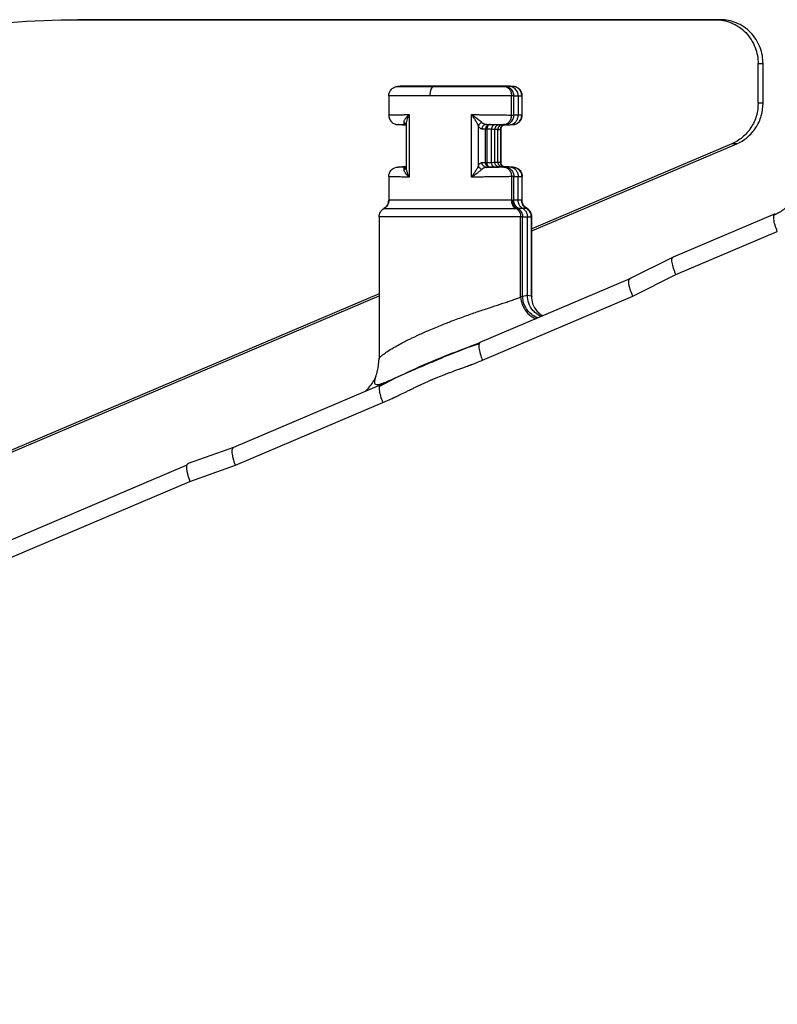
# Model space of a CAD drawing. Header units: millimetres. Extents: x 542 to 1440, y 942 to 1981.
# Tile 7 of 19: x 1366 to 1405, y 993 to 1045. Entities that reach past the tile are written whole.
import ezdxf

# ---------------------------------------------------------------- set-up
doc = ezdxf.new("R2010")
doc.units = ezdxf.units.MM
doc.header["$LTSCALE"] = 10

msp = doc.modelspace()

# ---------------------------------------------------------------- linework, layer by layer
at = {"color": 7, "linetype": 'Continuous', "lineweight": 25}
for p, q in [((1368.546, 1044.938), (1401.96, 1044.935)), ((1368.805, 1044.938), (1368.546, 1044.938)), ((1402.219, 1044.935), (1368.805, 1044.938)), ((1402.219, 1044.935), (1401.96, 1044.935)), ((1404.181, 1042.635), (1404.44, 1042.635)), ((1404.181, 1040.561), (1404.181, 1042.635)), ((1404.44, 1040.561), (1404.44, 1042.635)), ((1385.431, 1041.448), (1385.311, 1041.444)), ((1387.549, 1041.444), (1387.579, 1041.448)), ((1391.348, 1041.444), (1391.228, 1041.448)), ((1391.287, 1041.445), (1391.33, 1041.444)), ((1384.833, 1040.947), (1384.833, 1039.935)), ((1384.834, 1040.944), (1384.834, 1039.94)), ((1391.614, 1040.947), (1391.614, 1039.927)), ((1391.826, 1039.935), (1391.826, 1040.948)), ((1404.44, 1040.561), (1404.181, 1040.561)), ((1385.898, 1039.963), (1385.898, 1036.69)), ((1389.176, 1036.69), (1389.176, 1039.963)), ((1391.799, 1039.938), (1391.614, 1039.927)), ((1385.315, 1039.439), (1385.532, 1039.426)), ((1385.345, 1039.438), (1385.528, 1039.427)), ((1385.528, 1039.427), (1385.746, 1039.427)), ((1385.709, 1039.441), (1385.746, 1039.444)), ((1385.746, 1039.434), (1385.73, 1039.435)), ((1385.746, 1039.465), (1385.746, 1037.187)), ((1389.533, 1037.297), (1389.533, 1039.357)), ((1389.894, 1039.197), (1389.717, 1039.205)), ((1389.894, 1037.457), (1389.894, 1039.197)), ((1389.957, 1039.455), (1390.134, 1039.447)), ((1389.975, 1039.196), (1389.975, 1037.457)), ((1390.386, 1037.469), (1390.386, 1039.185)), ((1390.551, 1037.477), (1390.551, 1039.177)), ((1390.715, 1037.455), (1390.715, 1039.194)), ((1390.793, 1039.427), (1391.131, 1039.427)), ((1391.131, 1039.427), (1390.907, 1039.438)), ((1391.124, 1039.426), (1391.344, 1039.439)), ((1402.804, 1038.434), (1392.329, 1033.977)), ((1392.329, 1033.867), (1403.063, 1038.434)), ((1403.063, 1038.434), (1402.804, 1038.434)), ((1385.535, 1037.228), (1385.315, 1037.215)), ((1385.345, 1037.216), (1385.528, 1037.227)), ((1385.746, 1037.227), (1385.528, 1037.227)), ((1385.746, 1037.204), (1385.657, 1037.199)), ((1385.709, 1037.212), (1385.741, 1037.219)), ((1385.709, 1037.212), (1385.746, 1037.21)), ((1385.746, 1037.22), (1385.73, 1037.219)), ((1389.717, 1037.449), (1389.894, 1037.457)), ((1391.131, 1037.227), (1390.793, 1037.227)), ((1391.131, 1037.227), (1390.907, 1037.216)), ((1391.346, 1037.215), (1391.127, 1037.228)), ((1384.833, 1036.718), (1384.833, 1035.473)), ((1384.834, 1036.714), (1384.834, 1035.475)), ((1391.388, 1036.716), (1391.614, 1036.727)), ((1391.388, 1035.475), (1391.388, 1036.716)), ((1391.614, 1035.475), (1391.614, 1036.727)), ((1391.826, 1035.473), (1391.826, 1036.723)), ((1391.614, 1035.475), (1391.388, 1035.475)), ((1391.799, 1035.475), (1391.614, 1035.475)), ((1391.826, 1035.477), (1391.826, 1035.476)), ((1384.33, 1034.612), (1384.33, 1027.146)), ((1384.331, 1034.609), (1384.331, 1027.174)), ((1391.855, 1035.042), (1391.628, 1035.042)), ((1391.742, 1030.397), (1391.742, 1034.609)), ((1391.848, 1034.609), (1392.097, 1034.609)), ((1392.042, 1035.042), (1391.855, 1035.042)), ((1392.057, 1035.043), (1392.042, 1035.042)), ((1392.097, 1030.497), (1392.097, 1034.609)), ((1392.097, 1034.609), (1392.301, 1034.609)), ((1392.301, 1034.609), (1392.301, 1030.471)), ((1392.329, 1030.421), (1392.329, 1034.612)), ((1405.07, 1034.762), (1399.734, 1032.491)), ((1399.879, 1031.579), (1405.187, 1033.837)), ((1399.732, 1032.494), (1397.452, 1031.353)), ((1397.615, 1030.446), (1399.879, 1031.579)), ((1397.454, 1031.354), (1389.608, 1028.015)), ((1384.33, 1030.574), (1296.812, 993.34)), ((1297.071, 993.34), (1384.33, 1030.464)), ((1389.741, 1027.095), (1397.615, 1030.446)), ((1391.848, 1030.455), (1392.097, 1030.497)), ((1392.097, 1030.497), (1392.301, 1030.471)), ((1388.742, 1027.679), (1389.373, 1027.929)), ((1389.587, 1027.947), (1388.818, 1027.704)), ((1384.414, 1025.805), (1376.695, 1022.52)), ((1385.211, 1026.169), (1384.318, 1025.705)), ((1376.801, 1021.589), (1384.531, 1024.878)), ((1376.697, 1022.521), (1374.32, 1021.679)), ((1374.263, 1021.596), (1337.068, 1005.769)), ((1374.422, 1020.746), (1376.801, 1021.589)), ((1337.251, 1004.929), (1374.422, 1020.746))]:
    msp.add_line(p, q, dxfattribs=at)
at = {"color": 7, "linetype": 'Continuous', "lineweight": 25, "flags": 128}
for points in [[(1391.27, 1039.94), (1391.27, 1040.502), (1391.27, 1040.944)], [(1391.388, 1039.938), (1391.388, 1040.502), (1391.388, 1040.945)], [(1391.614, 1039.927), (1391.488, 1039.933), (1391.388, 1039.938)], [(1385.746, 1039.449), (1385.717, 1039.451), (1385.657, 1039.455)], [(1390.551, 1039.177), (1390.459, 1039.181), (1390.386, 1039.185)], [(1390.551, 1039.177), (1390.627, 1039.181), (1390.687, 1039.185)], [(1390.627, 1039.435), (1390.72, 1039.43), (1390.793, 1039.427)], [(1390.687, 1039.185), (1390.687, 1038.224), (1390.687, 1037.469)], [(1389.957, 1037.199), (1390.056, 1037.203), (1390.134, 1037.207)], [(1390.386, 1037.469), (1390.478, 1037.473), (1390.551, 1037.477)], [(1390.551, 1037.477), (1390.627, 1037.472), (1390.687, 1037.469)], [(1390.627, 1037.219), (1390.72, 1037.223), (1390.793, 1037.227)], [(1391.27, 1036.714), (1391.27, 1036.02), (1391.27, 1035.475)], [(1391.614, 1036.727), (1391.717, 1036.721), (1391.799, 1036.716)], [(1391.799, 1036.716), (1391.799, 1036.021), (1391.799, 1035.475)], [(1391.848, 1030.455), (1391.848, 1032.781), (1391.848, 1034.609)]]:
    msp.add_lwpolyline(points, dxfattribs=at)
at = {"color": 7, "linetype": 'Continuous', "lineweight": 25}
for points, knots in [([(1341.464, 1035.83), (1343.384, 1037.274), (1345.436, 1038.581), (1349.741, 1040.857), (1351.995, 1041.826), (1356.622, 1043.382), (1358.995, 1043.969), (1363.771, 1044.747), (1366.173, 1044.938), (1368.546, 1044.938)], [0, 0, 0, 0, 0.25, 0.25, 0.5, 0.5, 0.75, 0.75, 1, 1, 1, 1]), ([(1401.96, 1044.935), (1402.222, 1044.935), (1402.504, 1044.886), (1403.051, 1044.661), (1403.314, 1044.486), (1403.748, 1044.037), (1403.917, 1043.765), (1404.134, 1043.198), (1404.181, 1042.906), (1404.181, 1042.635)], [0, 0, 0, 0, 0.25, 0.25, 0.5, 0.5, 0.75, 0.75, 1, 1, 1, 1]), ([(1404.44, 1042.635), (1404.44, 1042.906), (1404.393, 1043.198), (1404.176, 1043.765), (1404.007, 1044.037), (1403.573, 1044.486), (1403.31, 1044.661), (1402.763, 1044.886), (1402.481, 1044.935), (1402.219, 1044.935)], [0, 0, 0, 0, 0.25, 0.25, 0.5, 0.5, 0.75, 0.75, 1, 1, 1, 1]), ([(1384.834, 1040.944), (1384.834, 1041.002), (1384.844, 1041.064), (1384.891, 1041.185), (1384.927, 1041.243), (1385.021, 1041.34), (1385.077, 1041.378), (1385.196, 1041.429), (1385.258, 1041.442), (1385.316, 1041.444)], [0, 0, 0, 0, 0.25, 0.25, 0.5, 0.5, 0.75, 0.75, 1, 1, 1, 1]), ([(1385.32, 1041.444), (1385.319, 1041.444), (1385.316, 1041.444), (1385.315, 1041.444), (1385.315, 1041.444), (1385.316, 1041.444)], [0, 0, 0, 0, 0.325581, 0.662789, 1, 1, 1, 1]), ([(1385.316, 1041.444), (1385.329, 1041.444), (1385.38, 1041.444), (1385.564, 1041.444), (1385.698, 1041.444), (1386.037, 1041.444), (1386.241, 1041.444), (1386.692, 1041.444), (1386.938, 1041.444), (1387.188, 1041.444)], [0, 0, 0, 0, 0.25, 0.25, 0.5, 0.5, 0.75, 0.75, 1, 1, 1, 1]), ([(1385.329, 1041.444), (1385.325, 1041.444), (1385.322, 1041.444), (1385.32, 1041.444), (1385.32, 1041.444)], [0, 0, 0, 0, 0.978198, 1, 1, 1, 1]), ([(1387.579, 1041.448), (1387.236, 1041.448), (1386.523, 1041.448), (1385.77, 1041.448), (1385.405, 1041.448), (1385.462, 1041.448), (1385.475, 1041.448)], [0, 0, 0, 0, 0.2872318, 0.5981293, 0.9090268, 1, 1, 1, 1]), ([(1387.006, 1040.944), (1387.006, 1041.002), (1387.01, 1041.064), (1387.027, 1041.185), (1387.041, 1041.243), (1387.077, 1041.34), (1387.098, 1041.378), (1387.143, 1041.429), (1387.166, 1041.442), (1387.188, 1041.444)], [0, 0, 0, 0, 0.25, 0.25, 0.5, 0.5, 0.75, 0.75, 1, 1, 1, 1]), ([(1387.549, 1041.444), (1387.835, 1041.444), (1388.147, 1041.444), (1388.784, 1041.444), (1389.109, 1041.444), (1389.72, 1041.444), (1390.006, 1041.444), (1390.498, 1041.444), (1390.704, 1041.444), (1390.864, 1041.444)], [0, 0, 0, 0, 0.25, 0.25, 0.5, 0.5, 0.75, 0.75, 1, 1, 1, 1]), ([(1391.184, 1041.448), (1391.182, 1041.448), (1391.178, 1041.448), (1390.689, 1041.448), (1389.824, 1041.448), (1388.695, 1041.448), (1387.941, 1041.448), (1387.579, 1041.448)], [0, 0, 0, 0, 0.142274, 0.348221, 0.571137, 0.794053, 1, 1, 1, 1]), ([(1390.864, 1041.444), (1390.913, 1041.442), (1390.965, 1041.429), (1391.065, 1041.378), (1391.112, 1041.34), (1391.191, 1041.243), (1391.222, 1041.185), (1391.261, 1041.064), (1391.27, 1041.002), (1391.27, 1040.944)], [0, 0, 0, 0, 0.25, 0.25, 0.5, 0.5, 0.75, 0.75, 1, 1, 1, 1]), ([(1391.388, 1040.945), (1391.388, 1041.002), (1391.378, 1041.065), (1391.333, 1041.185), (1391.298, 1041.244), (1391.208, 1041.34), (1391.153, 1041.379), (1391.039, 1041.43), (1390.98, 1041.442), (1390.924, 1041.444)], [0, 0, 0, 0, 0.25, 0.25, 0.5, 0.5, 0.75, 0.75, 1, 1, 1, 1]), ([(1391.614, 1040.947), (1391.613, 1040.959), (1391.613, 1040.987), (1391.607, 1041.038), (1391.591, 1041.105), (1391.557, 1041.188), (1391.498, 1041.278), (1391.408, 1041.363), (1391.287, 1041.43), (1391.195, 1041.441), (1391.147, 1041.447)], [0, 0, 0, 0, 0.043936, 0.110072, 0.200249, 0.316096, 0.458034, 0.623903, 0.807771, 1, 1, 1, 1]), ([(1391.147, 1041.447), (1391.181, 1041.447), (1391.228, 1041.447), (1391.274, 1041.446), (1391.287, 1041.445)], [0, 0, 0, 0, 0.735321, 1, 1, 1, 1]), ([(1391.799, 1040.945), (1391.799, 1041.002), (1391.789, 1041.065), (1391.744, 1041.185), (1391.708, 1041.244), (1391.617, 1041.34), (1391.562, 1041.379), (1391.446, 1041.43), (1391.386, 1041.442), (1391.33, 1041.444)], [0, 0, 0, 0, 0.25, 0.25, 0.5, 0.5, 0.75, 0.75, 1, 1, 1, 1]), ([(1391.33, 1041.444), (1391.333, 1041.444), (1391.339, 1041.444), (1391.342, 1041.444), (1391.343, 1041.444), (1391.343, 1041.444)], [0, 0, 0, 0, 0.520365, 0.857163, 1, 1, 1, 1]), ([(1391.826, 1040.939), (1391.824, 1040.978), (1391.819, 1041.06), (1391.771, 1041.187), (1391.682, 1041.307), (1391.562, 1041.393), (1391.455, 1041.43), (1391.388, 1041.441), (1391.357, 1041.443), (1391.345, 1041.444), (1391.342, 1041.444)], [0, 0, 0, 0, 0.147196, 0.316579, 0.514441, 0.715301, 0.880335, 0.941068, 0.985291, 1, 1, 1, 1]), ([(1387.006, 1040.944), (1386.716, 1040.944), (1386.431, 1040.944), (1385.907, 1040.944), (1385.67, 1040.944), (1385.277, 1040.944), (1385.122, 1040.944), (1384.908, 1040.944), (1384.849, 1040.944), (1384.834, 1040.944)], [0, 0, 0, 0, 0.25, 0.25, 0.5, 0.5, 0.75, 0.75, 1, 1, 1, 1]), ([(1391.27, 1040.944), (1391.068, 1040.944), (1390.802, 1040.944), (1390.159, 1040.944), (1389.781, 1040.944), (1388.978, 1040.944), (1388.554, 1040.944), (1387.74, 1040.944), (1387.351, 1040.944), (1387.006, 1040.944)], [0, 0, 0, 0, 0.25, 0.25, 0.5, 0.5, 0.75, 0.75, 1, 1, 1, 1]), ([(1391.388, 1040.945), (1391.398, 1040.945), (1391.407, 1040.945), (1391.426, 1040.946), (1391.454, 1040.946), (1391.492, 1040.947), (1391.52, 1040.947), (1391.539, 1040.947), (1391.547, 1040.947), (1391.575, 1040.947), (1391.594, 1040.947), (1391.614, 1040.947)], [0, 0, 0, 0, 0.125, 0.125, 0.25, 0.5, 0.625, 0.625, 0.75, 0.75, 1, 1, 1, 1]), ([(1391.614, 1040.947), (1391.622, 1040.947), (1391.629, 1040.947), (1391.645, 1040.947), (1391.668, 1040.947), (1391.691, 1040.947), (1391.737, 1040.946), (1391.766, 1040.946), (1391.799, 1040.945)], [0, 0, 0, 0, 0.125, 0.125, 0.25, 0.5, 0.5, 1, 1, 1, 1]), ([(1404.181, 1040.561), (1404.181, 1040.348), (1404.152, 1040.125), (1404.027, 1039.688), (1403.93, 1039.474), (1403.68, 1039.087), (1403.525, 1038.914), (1403.183, 1038.628), (1402.995, 1038.515), (1402.804, 1038.434)], [0, 0, 0, 0, 0.25, 0.25, 0.5, 0.5, 0.75, 0.75, 1, 1, 1, 1]), ([(1403.063, 1038.434), (1403.254, 1038.515), (1403.441, 1038.628), (1403.784, 1038.914), (1403.938, 1039.087), (1404.189, 1039.474), (1404.285, 1039.688), (1404.411, 1040.125), (1404.44, 1040.348), (1404.44, 1040.561)], [0, 0, 0, 0, 0.25, 0.25, 0.5, 0.5, 0.75, 0.75, 1, 1, 1, 1]), ([(1384.833, 1039.945), (1384.834, 1039.908), (1384.837, 1039.838), (1384.863, 1039.773), (1384.875, 1039.743)], [0, 0, 0, 0, 0.534821, 1, 1, 1, 1]), ([(1384.834, 1039.94), (1384.838, 1039.94), (1384.846, 1039.942), (1384.87, 1039.944), (1384.902, 1039.946), (1384.942, 1039.948), (1384.991, 1039.949), (1385.046, 1039.951), (1385.107, 1039.953), (1385.173, 1039.954), (1385.245, 1039.956), (1385.32, 1039.957), (1385.398, 1039.958), (1385.479, 1039.959), (1385.561, 1039.96), (1385.645, 1039.961), (1385.729, 1039.962), (1385.813, 1039.963), (1385.87, 1039.963), (1385.898, 1039.963)], [0, 0, 0, 0, 0.07015, 0.139396, 0.207601, 0.274639, 0.340391, 0.40475, 0.467616, 0.528902, 0.588532, 0.64644, 0.702568, 0.756871, 0.809313, 0.859863, 0.908502, 0.955217, 1, 1, 1, 1]), ([(1384.834, 1039.94), (1384.834, 1039.881), (1384.845, 1039.817), (1384.893, 1039.695), (1384.931, 1039.636), (1385.028, 1039.538), (1385.087, 1039.5), (1385.209, 1039.451), (1385.273, 1039.44), (1385.331, 1039.44)], [0, 0, 0, 0, 0.25, 0.25, 0.5, 0.5, 0.75, 0.75, 1, 1, 1, 1]), ([(1385.636, 1039.557), (1385.635, 1039.567), (1385.634, 1039.589), (1385.642, 1039.626), (1385.658, 1039.67), (1385.676, 1039.703), (1385.686, 1039.721)], [0, 0, 0, 0, 0.2012276, 0.4348264, 0.7011148, 1, 1, 1, 1]), ([(1385.686, 1039.721), (1385.693, 1039.732), (1385.711, 1039.76), (1385.75, 1039.812), (1385.799, 1039.867), (1385.85, 1039.919), (1385.881, 1039.948), (1385.898, 1039.963)], [0, 0, 0, 0, 0.143808, 0.3636, 0.651543, 0.812827, 1, 1, 1, 1]), ([(1385.898, 1039.963), (1385.862, 1039.89), (1385.803, 1039.769), (1385.759, 1039.606), (1385.741, 1039.5), (1385.748, 1039.447), (1385.75, 1039.433)], [0, 0, 0, 0, 0.399895, 0.657137, 0.911451, 1, 1, 1, 1]), ([(1389.176, 1039.963), (1389.236, 1039.963), (1389.359, 1039.962), (1389.545, 1039.961), (1389.739, 1039.96), (1389.938, 1039.958), (1390.14, 1039.956), (1390.344, 1039.954), (1390.546, 1039.951), (1390.743, 1039.949), (1390.932, 1039.946), (1391.111, 1039.943), (1391.216, 1039.941), (1391.27, 1039.94)], [0, 0, 0, 0, 0.070087, 0.144766, 0.223992, 0.307679, 0.395691, 0.487841, 0.583883, 0.683513, 0.786366, 0.89202, 1, 1, 1, 1]), ([(1389.533, 1039.357), (1389.529, 1039.37), (1389.519, 1039.397), (1389.499, 1039.442), (1389.472, 1039.497), (1389.436, 1039.564), (1389.377, 1039.667), (1389.308, 1039.775), (1389.234, 1039.882), (1389.195, 1039.936), (1389.176, 1039.963)], [0, 0, 0, 0, 0.075376, 0.156877, 0.244536, 0.361272, 0.494501, 0.746112, 0.873169, 1, 1, 1, 1]), ([(1389.176, 1039.963), (1389.199, 1039.948), (1389.241, 1039.92), (1389.315, 1039.869), (1389.405, 1039.806), (1389.506, 1039.732), (1389.596, 1039.661), (1389.664, 1039.603), (1389.697, 1039.572), (1389.712, 1039.557)], [0, 0, 0, 0, 0.106741, 0.194317, 0.351223, 0.547644, 0.725431, 0.876192, 1, 1, 1, 1]), ([(1390.848, 1039.44), (1390.897, 1039.44), (1390.951, 1039.451), (1391.054, 1039.5), (1391.104, 1039.538), (1391.186, 1039.636), (1391.218, 1039.695), (1391.26, 1039.817), (1391.269, 1039.881), (1391.27, 1039.94)], [0, 0, 0, 0, 0.25, 0.25, 0.5, 0.5, 0.75, 0.75, 1, 1, 1, 1]), ([(1390.907, 1039.438), (1390.964, 1039.438), (1391.025, 1039.449), (1391.143, 1039.497), (1391.2, 1039.535), (1391.294, 1039.633), (1391.33, 1039.692), (1391.378, 1039.815), (1391.388, 1039.879), (1391.388, 1039.938)], [0, 0, 0, 0, 0.25, 0.25, 0.5, 0.5, 0.75, 0.75, 1, 1, 1, 1]), ([(1391.131, 1039.427), (1391.152, 1039.428), (1391.196, 1039.429), (1391.262, 1039.444), (1391.326, 1039.468), (1391.387, 1039.501), (1391.442, 1039.542), (1391.49, 1039.591), (1391.531, 1039.644), (1391.563, 1039.701), (1391.587, 1039.759), (1391.603, 1039.816), (1391.612, 1039.872), (1391.613, 1039.909), (1391.614, 1039.927)], [0, 0, 0, 0, 0.085927, 0.174202, 0.263999, 0.354402, 0.444454, 0.53322, 0.619836, 0.703559, 0.783795, 0.860109, 0.932224, 1, 1, 1, 1]), ([(1391.314, 1039.438), (1391.372, 1039.438), (1391.433, 1039.449), (1391.553, 1039.497), (1391.61, 1039.535), (1391.705, 1039.633), (1391.742, 1039.692), (1391.789, 1039.815), (1391.799, 1039.879), (1391.799, 1039.938)], [0, 0, 0, 0, 0.25, 0.25, 0.5, 0.5, 0.75, 0.75, 1, 1, 1, 1]), ([(1391.368, 1039.441), (1391.375, 1039.441), (1391.384, 1039.442), (1391.404, 1039.445), (1391.42, 1039.448), (1391.446, 1039.453), (1391.521, 1039.474), (1391.639, 1039.536), (1391.749, 1039.658), (1391.815, 1039.8), (1391.822, 1039.894), (1391.826, 1039.945)], [0, 0, 0, 0, 0.079333, 0.10052, 0.120022, 0.159409, 0.203583, 0.419674, 0.647251, 0.807703, 1, 1, 1, 1]), ([(1385.155, 1039.474), (1385.162, 1039.471), (1385.193, 1039.455), (1385.237, 1039.448), (1385.274, 1039.442), (1385.297, 1039.44), (1385.309, 1039.439), (1385.317, 1039.439)], [0, 0, 0, 0, 0.115075, 0.504237, 0.643859, 0.767318, 1, 1, 1, 1]), ([(1385.657, 1039.455), (1385.655, 1039.456), (1385.653, 1039.458), (1385.65, 1039.466), (1385.648, 1039.472), (1385.645, 1039.488), (1385.643, 1039.498), (1385.639, 1039.524), (1385.637, 1039.538), (1385.636, 1039.557)], [0, 0, 0, 0, 0.25, 0.25, 0.5, 0.5, 0.75, 0.75, 1, 1, 1, 1]), ([(1385.636, 1039.557), (1385.657, 1039.546), (1385.7, 1039.523), (1385.736, 1039.482), (1385.744, 1039.454), (1385.745, 1039.449)], [0, 0, 0, 0, 0.442421, 0.904099, 1, 1, 1, 1]), ([(1389.712, 1039.557), (1389.671, 1039.543), (1389.629, 1039.516), (1389.563, 1039.444), (1389.54, 1039.399), (1389.533, 1039.357)], [0, 0, 0, 0, 0.5, 0.5, 1, 1, 1, 1]), ([(1389.717, 1039.205), (1389.706, 1039.206), (1389.684, 1039.209), (1389.652, 1039.222), (1389.615, 1039.246), (1389.575, 1039.285), (1389.547, 1039.333), (1389.533, 1039.357)], [0, 0, 0, 0, 0.174446, 0.343653, 0.508475, 0.759835, 1, 1, 1, 1]), ([(1389.712, 1039.557), (1389.724, 1039.546), (1389.752, 1039.521), (1389.797, 1039.493), (1389.846, 1039.472), (1389.9, 1039.459), (1389.938, 1039.456), (1389.957, 1039.455)], [0, 0, 0, 0, 0.168091, 0.353069, 0.554053, 0.770033, 1, 1, 1, 1]), ([(1389.957, 1039.455), (1389.901, 1039.455), (1389.835, 1039.43), (1389.741, 1039.333), (1389.717, 1039.264), (1389.717, 1039.205)], [0, 0, 0, 0, 0.5, 0.5, 1, 1, 1, 1]), ([(1390.134, 1039.447), (1390.078, 1039.446), (1390.012, 1039.422), (1389.918, 1039.324), (1389.894, 1039.255), (1389.894, 1039.197)], [0, 0, 0, 0, 0.5, 0.5, 1, 1, 1, 1]), ([(1390.148, 1039.446), (1390.107, 1039.446), (1390.06, 1039.421), (1389.993, 1039.324), (1389.976, 1039.255), (1389.975, 1039.196)], [0, 0, 0, 0, 0.5, 0.5, 1, 1, 1, 1]), ([(1390.408, 1039.441), (1390.362, 1039.441), (1390.308, 1039.416), (1390.231, 1039.319), (1390.212, 1039.25), (1390.211, 1039.191)], [0, 0, 0, 0, 0.5, 0.5, 1, 1, 1, 1]), ([(1390.627, 1039.435), (1390.57, 1039.435), (1390.504, 1039.41), (1390.41, 1039.313), (1390.386, 1039.244), (1390.386, 1039.185)], [0, 0, 0, 0, 0.5, 0.5, 1, 1, 1, 1]), ([(1390.793, 1039.427), (1390.776, 1039.426), (1390.743, 1039.424), (1390.694, 1039.407), (1390.65, 1039.381), (1390.612, 1039.346), (1390.583, 1039.305), (1390.564, 1039.262), (1390.553, 1039.219), (1390.552, 1039.19), (1390.551, 1039.177)], [0, 0, 0, 0, 0.129814, 0.263977, 0.399491, 0.533165, 0.66204, 0.783743, 0.896672, 1, 1, 1, 1]), ([(1390.687, 1039.185), (1390.687, 1039.244), (1390.71, 1039.313), (1390.805, 1039.41), (1390.872, 1039.435), (1390.929, 1039.435)], [0, 0, 0, 0, 0.5, 0.5, 1, 1, 1, 1]), ([(1390.715, 1039.187), (1390.717, 1039.217), (1390.722, 1039.278), (1390.77, 1039.361), (1390.833, 1039.415), (1390.873, 1039.424), (1390.889, 1039.427)], [0, 0, 0, 0, 0.259445, 0.536693, 0.820469, 1, 1, 1, 1]), ([(1384.834, 1036.714), (1384.834, 1036.773), (1384.845, 1036.836), (1384.893, 1036.959), (1384.931, 1037.018), (1385.028, 1037.116), (1385.087, 1037.154), (1385.209, 1037.203), (1385.273, 1037.214), (1385.331, 1037.214)], [0, 0, 0, 0, 0.25, 0.25, 0.5, 0.5, 0.75, 0.75, 1, 1, 1, 1]), ([(1385.636, 1037.096), (1385.672, 1037.111), (1385.708, 1037.137), (1385.754, 1037.209), (1385.764, 1037.254), (1385.758, 1037.297)], [0, 0, 0, 0, 0.5, 0.5, 1, 1, 1, 1]), ([(1385.636, 1037.096), (1385.637, 1037.108), (1385.639, 1037.133), (1385.643, 1037.16), (1385.648, 1037.181), (1385.652, 1037.195), (1385.655, 1037.197), (1385.657, 1037.199)], [0, 0, 0, 0, 0.168142, 0.353144, 0.554126, 0.77008, 1, 1, 1, 1]), ([(1385.758, 1037.297), (1385.755, 1037.284), (1385.749, 1037.257), (1385.745, 1037.211), (1385.746, 1037.156), (1385.752, 1037.089), (1385.764, 1037.038), (1385.77, 1037.011)], [0, 0, 0, 0, 0.152421, 0.317238, 0.494519, 0.730534, 1, 1, 1, 1]), ([(1389.176, 1036.69), (1389.196, 1036.717), (1389.234, 1036.771), (1389.307, 1036.879), (1389.377, 1036.987), (1389.436, 1037.089), (1389.476, 1037.165), (1389.51, 1037.234), (1389.526, 1037.277), (1389.533, 1037.297)], [0, 0, 0, 0, 0.126586, 0.253896, 0.505505, 0.638702, 0.755483, 0.88463, 1, 1, 1, 1]), ([(1389.533, 1037.297), (1389.542, 1037.313), (1389.56, 1037.344), (1389.588, 1037.381), (1389.618, 1037.41), (1389.649, 1037.431), (1389.683, 1037.445), (1389.706, 1037.447), (1389.717, 1037.449)], [0, 0, 0, 0, 0.1542084, 0.3117523, 0.473953, 0.6420221, 0.8170493, 1, 1, 1, 1]), ([(1389.712, 1037.096), (1389.669, 1037.112), (1389.625, 1037.14), (1389.56, 1037.213), (1389.54, 1037.257), (1389.533, 1037.297)], [0, 0, 0, 0, 0.5, 0.5, 1, 1, 1, 1]), ([(1389.957, 1037.199), (1389.933, 1037.197), (1389.887, 1037.193), (1389.822, 1037.172), (1389.763, 1037.142), (1389.728, 1037.111), (1389.712, 1037.096)], [0, 0, 0, 0, 0.285447, 0.548564, 0.787359, 1, 1, 1, 1]), ([(1389.957, 1037.199), (1389.901, 1037.199), (1389.835, 1037.223), (1389.741, 1037.321), (1389.717, 1037.39), (1389.717, 1037.449)], [0, 0, 0, 0, 0.5, 0.5, 1, 1, 1, 1]), ([(1390.134, 1037.207), (1390.078, 1037.207), (1390.012, 1037.231), (1389.918, 1037.329), (1389.894, 1037.398), (1389.894, 1037.457)], [0, 0, 0, 0, 0.5, 0.5, 1, 1, 1, 1]), ([(1390.848, 1037.214), (1390.787, 1037.212), (1390.725, 1037.211), (1390.597, 1037.208), (1390.525, 1037.207), (1390.375, 1037.204), (1390.296, 1037.203), (1390.173, 1037.201), (1390.131, 1037.201), (1390.048, 1037.2), (1390.004, 1037.199), (1389.957, 1037.199)], [0, 0, 0, 0, 0.25, 0.25, 0.5, 0.5, 0.75, 0.75, 0.875, 0.875, 1, 1, 1, 1]), ([(1390.148, 1037.207), (1390.107, 1037.208), (1390.06, 1037.232), (1389.993, 1037.33), (1389.976, 1037.399), (1389.975, 1037.457)], [0, 0, 0, 0, 0.5, 0.5, 1, 1, 1, 1]), ([(1390.408, 1037.212), (1390.362, 1037.212), (1390.308, 1037.237), (1390.231, 1037.335), (1390.212, 1037.403), (1390.211, 1037.462)], [0, 0, 0, 0, 0.5, 0.5, 1, 1, 1, 1]), ([(1390.627, 1037.219), (1390.57, 1037.219), (1390.504, 1037.243), (1390.41, 1037.341), (1390.386, 1037.41), (1390.386, 1037.469)], [0, 0, 0, 0, 0.5, 0.5, 1, 1, 1, 1]), ([(1390.793, 1037.227), (1390.776, 1037.228), (1390.743, 1037.23), (1390.694, 1037.246), (1390.65, 1037.273), (1390.612, 1037.308), (1390.584, 1037.349), (1390.564, 1037.392), (1390.553, 1037.435), (1390.552, 1037.463), (1390.551, 1037.477)], [0, 0, 0, 0, 0.129814, 0.263977, 0.399491, 0.533165, 0.66204, 0.783743, 0.896672, 1, 1, 1, 1]), ([(1390.929, 1037.219), (1390.872, 1037.219), (1390.805, 1037.243), (1390.71, 1037.341), (1390.687, 1037.41), (1390.687, 1037.469)], [0, 0, 0, 0, 0.5, 0.5, 1, 1, 1, 1]), ([(1390.889, 1037.227), (1390.873, 1037.23), (1390.833, 1037.238), (1390.77, 1037.292), (1390.722, 1037.375), (1390.717, 1037.437), (1390.715, 1037.467)], [0, 0, 0, 0, 0.17954, 0.463315, 0.74056, 1, 1, 1, 1]), ([(1390.848, 1037.214), (1390.897, 1037.214), (1390.951, 1037.203), (1391.054, 1037.154), (1391.104, 1037.115), (1391.186, 1037.018), (1391.218, 1036.959), (1391.26, 1036.836), (1391.269, 1036.773), (1391.27, 1036.714)], [0, 0, 0, 0, 0.25, 0.25, 0.5, 0.5, 0.75, 0.75, 1, 1, 1, 1]), ([(1390.907, 1037.216), (1390.964, 1037.216), (1391.025, 1037.205), (1391.143, 1037.156), (1391.2, 1037.118), (1391.294, 1037.02), (1391.33, 1036.961), (1391.378, 1036.838), (1391.388, 1036.775), (1391.388, 1036.716)], [0, 0, 0, 0, 0.25, 0.25, 0.5, 0.5, 0.75, 0.75, 1, 1, 1, 1]), ([(1391.131, 1037.227), (1391.152, 1037.226), (1391.196, 1037.224), (1391.262, 1037.21), (1391.326, 1037.186), (1391.387, 1037.153), (1391.442, 1037.111), (1391.491, 1037.063), (1391.531, 1037.009), (1391.563, 1036.953), (1391.587, 1036.895), (1391.603, 1036.837), (1391.612, 1036.781), (1391.613, 1036.745), (1391.614, 1036.727)], [0, 0, 0, 0, 0.085927, 0.174202, 0.263999, 0.354402, 0.444454, 0.53322, 0.619836, 0.703559, 0.783795, 0.860109, 0.932224, 1, 1, 1, 1]), ([(1391.314, 1037.216), (1391.372, 1037.216), (1391.433, 1037.205), (1391.553, 1037.156), (1391.61, 1037.118), (1391.705, 1037.02), (1391.742, 1036.961), (1391.789, 1036.838), (1391.799, 1036.775), (1391.799, 1036.716)], [0, 0, 0, 0, 0.25, 0.25, 0.5, 0.5, 0.75, 0.75, 1, 1, 1, 1]), ([(1391.328, 1037.214), (1391.386, 1037.214), (1391.45, 1037.203), (1391.572, 1037.154), (1391.631, 1037.115), (1391.728, 1037.018), (1391.766, 1036.959), (1391.814, 1036.836), (1391.825, 1036.773), (1391.825, 1036.714)], [0, 0, 0, 0, 0.25, 0.25, 0.5, 0.5, 0.75, 0.75, 1, 1, 1, 1]), ([(1385.898, 1036.69), (1385.855, 1036.69), (1385.765, 1036.691), (1385.635, 1036.692), (1385.506, 1036.694), (1385.381, 1036.696), (1385.262, 1036.698), (1385.152, 1036.7), (1385.054, 1036.702), (1384.97, 1036.705), (1384.903, 1036.708), (1384.855, 1036.711), (1384.841, 1036.713), (1384.834, 1036.714)], [0, 0, 0, 0, 0.070053, 0.144705, 0.223911, 0.307584, 0.39559, 0.487739, 0.583789, 0.683433, 0.786307, 0.891987, 1, 1, 1, 1]), ([(1385.691, 1036.924), (1385.681, 1036.942), (1385.661, 1036.977), (1385.643, 1037.024), (1385.635, 1037.063), (1385.635, 1037.086), (1385.636, 1037.096)], [0, 0, 0, 0, 0.300406, 0.56724, 0.800337, 1, 1, 1, 1]), ([(1385.898, 1036.69), (1385.881, 1036.705), (1385.851, 1036.734), (1385.801, 1036.784), (1385.755, 1036.835), (1385.717, 1036.885), (1385.699, 1036.912), (1385.691, 1036.924)], [0, 0, 0, 0, 0.194137, 0.353695, 0.640404, 0.846123, 1, 1, 1, 1]), ([(1385.77, 1037.011), (1385.776, 1036.987), (1385.791, 1036.935), (1385.82, 1036.855), (1385.856, 1036.772), (1385.884, 1036.717), (1385.898, 1036.69)], [0, 0, 0, 0, 0.226411, 0.497902, 0.749136, 1, 1, 1, 1]), ([(1389.712, 1037.096), (1389.701, 1037.086), (1389.678, 1037.063), (1389.633, 1037.024), (1389.576, 1036.977), (1389.498, 1036.916), (1389.405, 1036.847), (1389.315, 1036.784), (1389.241, 1036.734), (1389.199, 1036.705), (1389.176, 1036.69)], [0, 0, 0, 0, 0.090403, 0.195888, 0.31659, 0.45244, 0.649385, 0.806108, 0.893516, 1, 1, 1, 1]), ([(1391.27, 1036.714), (1391.235, 1036.713), (1391.167, 1036.712), (1391.056, 1036.71), (1390.94, 1036.708), (1390.819, 1036.706), (1390.694, 1036.704), (1390.567, 1036.702), (1390.437, 1036.701), (1390.305, 1036.699), (1390.174, 1036.698), (1390.042, 1036.697), (1389.912, 1036.695), (1389.783, 1036.694), (1389.656, 1036.693), (1389.531, 1036.692), (1389.41, 1036.691), (1389.292, 1036.691), (1389.214, 1036.69), (1389.176, 1036.69)], [0, 0, 0, 0, 0.07011, 0.139319, 0.207494, 0.274505, 0.340236, 0.404578, 0.467432, 0.528713, 0.588343, 0.646256, 0.702395, 0.756714, 0.809177, 0.859753, 0.908424, 0.955175, 1, 1, 1, 1]), ([(1406.271, 1036.626), (1406.253, 1036.414), (1406.219, 1035.992), (1405.941, 1035.421), (1405.532, 1034.947), (1405.171, 1034.764), (1404.991, 1034.672)], [0, 0, 0, 0, 0.25145, 0.501959, 0.751495, 1, 1, 1, 1]), ([(1384.582, 1035.043), (1384.654, 1035.084), (1384.721, 1035.148), (1384.81, 1035.303), (1384.833, 1035.393), (1384.833, 1035.477)], [0, 0, 0, 0, 0.5, 0.5, 1, 1, 1, 1]), ([(1384.834, 1035.475), (1384.834, 1035.392), (1384.812, 1035.303), (1384.722, 1035.148), (1384.656, 1035.084), (1384.584, 1035.042)], [0, 0, 0, 0, 0.5, 0.5, 1, 1, 1, 1]), ([(1391.27, 1035.475), (1391.083, 1035.475), (1390.844, 1035.475), (1390.274, 1035.475), (1389.942, 1035.475), (1389.233, 1035.475), (1388.857, 1035.475), (1388.117, 1035.475), (1387.755, 1035.475), (1387.092, 1035.475), (1386.757, 1035.475), (1386.133, 1035.475), (1385.845, 1035.475), (1385.368, 1035.475), (1385.179, 1035.475), (1384.921, 1035.475), (1384.851, 1035.475), (1384.834, 1035.475)], [0, 0, 0, 0, 0.125, 0.125, 0.25, 0.25, 0.375, 0.375, 0.5, 0.5, 0.625, 0.625, 0.75, 0.75, 0.875, 0.875, 1, 1, 1, 1]), ([(1391.48, 1035.042), (1391.419, 1035.084), (1391.363, 1035.148), (1391.288, 1035.303), (1391.27, 1035.392), (1391.27, 1035.475)], [0, 0, 0, 0, 0.5, 0.5, 1, 1, 1, 1]), ([(1391.304, 1035.477), (1391.305, 1035.393), (1391.325, 1035.303), (1391.406, 1035.149), (1391.464, 1035.084), (1391.528, 1035.043)], [0, 0, 0, 0, 0.5, 0.5, 1, 1, 1, 1]), ([(1391.608, 1035.043), (1391.54, 1035.084), (1391.477, 1035.148), (1391.394, 1035.303), (1391.374, 1035.393), (1391.374, 1035.476)], [0, 0, 0, 0, 0.5, 0.5, 1, 1, 1, 1]), ([(1391.628, 1035.042), (1391.559, 1035.084), (1391.495, 1035.148), (1391.41, 1035.303), (1391.388, 1035.392), (1391.388, 1035.475)], [0, 0, 0, 0, 0.5, 0.5, 1, 1, 1, 1]), ([(1391.855, 1035.042), (1391.836, 1035.055), (1391.796, 1035.081), (1391.746, 1035.129), (1391.703, 1035.183), (1391.668, 1035.241), (1391.643, 1035.301), (1391.625, 1035.36), (1391.615, 1035.419), (1391.614, 1035.457), (1391.614, 1035.475)], [0, 0, 0, 0, 0.137669, 0.274033, 0.407694, 0.53741, 0.662155, 0.781149, 0.893863, 1, 1, 1, 1]), ([(1392.042, 1035.042), (1391.967, 1035.087), (1391.901, 1035.155), (1391.817, 1035.312), (1391.799, 1035.398), (1391.799, 1035.475)], [0, 0, 0, 0, 0.5, 0.5, 1, 1, 1, 1]), ([(1392.057, 1035.043), (1391.986, 1035.084), (1391.92, 1035.148), (1391.831, 1035.303), (1391.809, 1035.393), (1391.809, 1035.476)], [0, 0, 0, 0, 0.5, 0.5, 1, 1, 1, 1]), ([(1392.077, 1035.043), (1392.005, 1035.084), (1391.938, 1035.148), (1391.849, 1035.303), (1391.826, 1035.393), (1391.826, 1035.477)], [0, 0, 0, 0, 0.5, 0.5, 1, 1, 1, 1]), ([(1384.331, 1034.609), (1384.331, 1034.693), (1384.353, 1034.782), (1384.443, 1034.937), (1384.509, 1035.001), (1384.582, 1035.043)], [0, 0, 0, 0, 0.5, 0.5, 1, 1, 1, 1]), ([(1391.742, 1034.609), (1391.534, 1034.609), (1391.263, 1034.609), (1390.609, 1034.609), (1390.226, 1034.609), (1389.402, 1034.609), (1388.963, 1034.609), (1388.101, 1034.609), (1387.68, 1034.609), (1386.909, 1034.609), (1386.519, 1034.609), (1385.794, 1034.609), (1385.461, 1034.609), (1384.913, 1034.609), (1384.698, 1034.609), (1384.412, 1034.609), (1384.341, 1034.609), (1384.331, 1034.609)], [0, 0, 0, 0, 0.125, 0.125, 0.25, 0.25, 0.375, 0.375, 0.5, 0.5, 0.625, 0.625, 0.75, 0.75, 0.875, 0.875, 1, 1, 1, 1]), ([(1384.584, 1035.042), (1384.602, 1035.042), (1384.677, 1035.042), (1384.954, 1035.042), (1385.156, 1035.042), (1385.668, 1035.042), (1385.976, 1035.042), (1386.644, 1035.042), (1387.003, 1035.042), (1387.714, 1035.042), (1388.102, 1035.042), (1388.894, 1035.042), (1389.298, 1035.042), (1390.058, 1035.042), (1390.413, 1035.042), (1391.024, 1035.042), (1391.28, 1035.042), (1391.48, 1035.042)], [0, 0, 0, 0, 0.125, 0.125, 0.25, 0.25, 0.375, 0.375, 0.5, 0.5, 0.625, 0.625, 0.75, 0.75, 0.875, 0.875, 1, 1, 1, 1]), ([(1391.528, 1035.043), (1391.59, 1035.001), (1391.647, 1034.937), (1391.723, 1034.782), (1391.742, 1034.693), (1391.742, 1034.609)], [0, 0, 0, 0, 0.5, 0.5, 1, 1, 1, 1]), ([(1391.608, 1035.043), (1391.677, 1035.001), (1391.741, 1034.937), (1391.827, 1034.782), (1391.848, 1034.693), (1391.848, 1034.609)], [0, 0, 0, 0, 0.5, 0.5, 1, 1, 1, 1]), ([(1391.855, 1035.042), (1391.875, 1035.029), (1391.914, 1035.004), (1391.964, 1034.955), (1392.008, 1034.901), (1392.042, 1034.844), (1392.068, 1034.784), (1392.085, 1034.724), (1392.095, 1034.666), (1392.096, 1034.628), (1392.097, 1034.609)], [0, 0, 0, 0, 0.137578, 0.273877, 0.407501, 0.537207, 0.661969, 0.781005, 0.893782, 1, 1, 1, 1]), ([(1392.057, 1035.043), (1392.063, 1035.043), (1392.075, 1035.044), (1392.076, 1035.043), (1392.077, 1035.043)], [0, 0, 0, 0, 0.499924, 1, 1, 1, 1]), ([(1392.301, 1034.609), (1392.301, 1034.687), (1392.282, 1034.773), (1392.198, 1034.93), (1392.133, 1034.998), (1392.057, 1035.043)], [0, 0, 0, 0, 0.5, 0.5, 1, 1, 1, 1]), ([(1392.328, 1034.609), (1392.328, 1034.693), (1392.306, 1034.782), (1392.216, 1034.937), (1392.15, 1035.001), (1392.077, 1035.043)], [0, 0, 0, 0, 0.5, 0.5, 1, 1, 1, 1]), ([(1405.187, 1033.837), (1405.146, 1033.95), (1405.06, 1034.185), (1404.991, 1034.496), (1405.001, 1034.616), (1405.006, 1034.674)], [0, 0, 0, 0, 0.322372, 0.671287, 1, 1, 1, 1]), ([(1405.006, 1034.674), (1405.006, 1034.679), (1405.006, 1034.749), (1405.039, 1034.756), (1405.07, 1034.762)], [0, 0, 0, 0, 0.062095, 1, 1, 1, 1]), ([(1399.879, 1031.579), (1399.867, 1031.606), (1399.844, 1031.661), (1399.811, 1031.744), (1399.78, 1031.828), (1399.752, 1031.912), (1399.72, 1032.021), (1399.687, 1032.153), (1399.668, 1032.276), (1399.665, 1032.369), (1399.674, 1032.433), (1399.696, 1032.478), (1399.721, 1032.487), (1399.734, 1032.491)], [0, 0, 0, 0, 0.057876, 0.117676, 0.179234, 0.242344, 0.306759, 0.434989, 0.57541, 0.673469, 0.778266, 0.887875, 1, 1, 1, 1]), ([(1397.615, 1030.446), (1397.602, 1030.477), (1397.576, 1030.538), (1397.542, 1030.627), (1397.512, 1030.712), (1397.486, 1030.79), (1397.465, 1030.86), (1397.448, 1030.923), (1397.434, 1030.979), (1397.424, 1031.027), (1397.417, 1031.067), (1397.411, 1031.101), (1397.408, 1031.129), (1397.403, 1031.181), (1397.402, 1031.249), (1397.415, 1031.312), (1397.438, 1031.348), (1397.46, 1031.355), (1397.471, 1031.358)], [0, 0, 0, 0, 0.066389, 0.130945, 0.19304, 0.252115, 0.307688, 0.359369, 0.40685, 0.449907, 0.488387, 0.522192, 0.551274, 0.575612, 0.696313, 0.80775, 0.909046, 1, 1, 1, 1]), ([(1391.742, 1030.397), (1391.755, 1030.405), (1391.764, 1030.411), (1391.785, 1030.423), (1391.803, 1030.434), (1391.82, 1030.442), (1391.835, 1030.449), (1391.841, 1030.452), (1391.848, 1030.455)], [0, 0, 0, 0, 0.25, 0.25, 0.5, 0.75, 0.75, 1, 1, 1, 1]), ([(1392.664, 1029.315), (1392.658, 1029.317), (1392.552, 1029.338), (1392.365, 1029.453), (1392.132, 1029.656), (1391.967, 1029.913), (1391.868, 1030.184), (1391.855, 1030.367), (1391.848, 1030.455)], [0, 0, 0, 0, 0.01297, 0.223068, 0.433167, 0.636176, 0.826339, 1, 1, 1, 1]), ([(1392.828, 1029.385), (1392.816, 1029.389), (1392.728, 1029.417), (1392.58, 1029.514), (1392.344, 1029.723), (1392.138, 1030.058), (1392.11, 1030.357), (1392.097, 1030.497)], [0, 0, 0, 0, 0.0273798, 0.1994753, 0.3747189, 0.7050683, 1, 1, 1, 1]), ([(1392.301, 1030.471), (1392.314, 1030.33), (1392.342, 1030.029), (1392.551, 1029.698), (1392.758, 1029.502), (1392.87, 1029.442), (1392.911, 1029.42)], [0, 0, 0, 0, 0.327661, 0.6966, 0.890505, 1, 1, 1, 1]), ([(1392.301, 1030.471), (1392.306, 1030.469), (1392.315, 1030.466), (1392.324, 1030.456), (1392.329, 1030.442), (1392.328, 1030.43), (1392.328, 1030.424)], [0, 0, 0, 0, 0.243954, 0.491802, 0.74376, 1, 1, 1, 1]), ([(1384.331, 1027.174), (1384.333, 1027.181), (1384.338, 1027.197), (1384.358, 1027.227), (1384.387, 1027.261), (1384.427, 1027.3), (1384.477, 1027.344), (1384.575, 1027.422), (1384.758, 1027.552), (1385.059, 1027.736), (1385.451, 1027.958), (1385.909, 1028.193), (1386.454, 1028.452), (1386.946, 1028.669), (1387.37, 1028.846), (1387.788, 1029.015), (1388.327, 1029.223), (1388.965, 1029.456), (1389.627, 1029.684), (1390.243, 1029.889), (1390.729, 1030.049), (1391.079, 1030.164), (1391.326, 1030.247), (1391.551, 1030.325), (1391.679, 1030.373), (1391.742, 1030.397)], [0, 0, 0, 0, 0.018121, 0.036566, 0.055329, 0.074399, 0.093765, 0.113412, 0.168495, 0.229745, 0.281022, 0.349865, 0.411376, 0.473819, 0.510119, 0.543493, 0.601391, 0.670778, 0.73207, 0.800637, 0.865274, 0.899241, 0.9331, 0.966728, 1, 1, 1, 1]), ([(1391.742, 1030.397), (1391.764, 1030.266), (1391.809, 1029.988), (1392.034, 1029.611), (1392.307, 1029.357), (1392.501, 1029.293), (1392.564, 1029.273)], [0, 0, 0, 0, 0.258679, 0.548497, 0.853288, 1, 1, 1, 1]), ([(1389.624, 1028.019), (1389.197, 1027.843), (1388.747, 1027.677), (1387.837, 1027.331), (1387.378, 1027.15), (1386.485, 1026.768), (1386.051, 1026.568), (1385.215, 1026.171), (1384.811, 1025.976), (1384.414, 1025.802)], [0, 0, 0, 0, 0.25, 0.25, 0.5, 0.5, 0.75, 0.75, 1, 1, 1, 1]), ([(1389.624, 1028.019), (1389.595, 1028.015), (1389.572, 1027.992), (1389.548, 1027.898), (1389.547, 1027.827), (1389.57, 1027.648), (1389.593, 1027.54), (1389.658, 1027.317), (1389.698, 1027.202), (1389.741, 1027.095)], [0, 0, 0, 0, 0.25, 0.25, 0.5, 0.5, 0.75, 0.75, 1, 1, 1, 1]), ([(1384.159, 1026.263), (1384.118, 1026.139), (1384.04, 1025.905), (1384.16, 1025.803), (1384.438, 1025.836), (1385.227, 1026.194), (1386.334, 1026.679), (1387.52, 1027.18), (1388.273, 1027.493), (1388.684, 1027.656), (1388.742, 1027.679)], [0, 0, 0, 0, 0.139153, 0.262491, 0.371386, 0.518761, 0.72101, 0.843023, 0.978104, 1, 1, 1, 1]), ([(1383.612, 1025.463), (1383.753, 1025.614), (1384.045, 1025.926), (1384.281, 1026.534), (1384.315, 1026.963), (1384.331, 1027.174)], [0, 0, 0, 0, 0.322452, 0.668685, 1, 1, 1, 1]), ([(1384.531, 1024.878), (1384.73, 1024.962), (1384.952, 1025.063), (1385.204, 1025.182), (1385.203, 1025.182), (1385.207, 1025.184), (1385.213, 1025.186), (1385.227, 1025.193), (1385.255, 1025.206), (1385.319, 1025.237), (1385.47, 1025.309), (1385.641, 1025.392), (1385.806, 1025.472), (1385.842, 1025.49), (1385.909, 1025.522), (1386.007, 1025.57), (1386.215, 1025.67), (1386.36, 1025.739), (1386.447, 1025.78), (1386.456, 1025.784), (1386.47, 1025.79), (1386.49, 1025.8), (1386.538, 1025.822), (1386.633, 1025.866), (1386.817, 1025.95), (1386.966, 1026.016), (1387.073, 1026.062), (1387.089, 1026.069), (1387.117, 1026.082), (1387.16, 1026.1), (1387.261, 1026.143), (1387.466, 1026.228), (1387.648, 1026.301), (1387.781, 1026.352), (1387.785, 1026.354), (1387.798, 1026.359), (1387.817, 1026.366), (1387.862, 1026.384), (1387.956, 1026.419), (1388.158, 1026.496), (1388.357, 1026.569), (1388.519, 1026.628), (1388.54, 1026.636), (1388.578, 1026.65), (1388.633, 1026.67), (1388.752, 1026.713), (1388.952, 1026.786), (1389.06, 1026.826), (1389.103, 1026.842), (1389.106, 1026.843), (1389.11, 1026.845), (1389.116, 1026.847), (1389.129, 1026.852), (1389.156, 1026.862), (1389.208, 1026.882), (1389.31, 1026.921), (1389.503, 1026.996), (1389.65, 1027.056), (1389.741, 1027.095)], [0, 0, 0, 0, 0.125, 0.125, 0.126953, 0.126953, 0.128906, 0.132812, 0.140625, 0.15625, 0.1875, 0.25, 0.25, 0.265625, 0.265625, 0.28125, 0.3125, 0.375, 0.375, 0.378906, 0.378906, 0.382812, 0.390625, 0.40625, 0.4375, 0.5, 0.5, 0.507812, 0.507812, 0.515625, 0.53125, 0.5625, 0.625, 0.625, 0.628906, 0.628906, 0.632812, 0.640625, 0.65625, 0.6875, 0.75, 0.75, 0.757812, 0.757812, 0.765625, 0.78125, 0.8125, 0.875, 0.875, 0.875977, 0.875977, 0.876953, 0.878906, 0.882812, 0.890625, 0.90625, 0.9375, 1, 1, 1, 1]), ([(1384.531, 1024.878), (1384.489, 1024.985), (1384.449, 1025.1), (1384.384, 1025.324), (1384.36, 1025.431), (1384.338, 1025.61), (1384.339, 1025.681), (1384.363, 1025.776), (1384.386, 1025.799), (1384.414, 1025.802)], [0, 0, 0, 0, 0.25, 0.25, 0.5, 0.5, 0.75, 0.75, 1, 1, 1, 1]), ([(1376.801, 1021.589), (1376.791, 1021.616), (1376.771, 1021.673), (1376.744, 1021.758), (1376.718, 1021.844), (1376.694, 1021.93), (1376.667, 1022.042), (1376.642, 1022.177), (1376.63, 1022.303), (1376.633, 1022.398), (1376.647, 1022.464), (1376.672, 1022.511), (1376.698, 1022.52), (1376.711, 1022.525)], [0, 0, 0, 0, 0.057876, 0.117676, 0.179234, 0.242344, 0.306759, 0.434989, 0.57541, 0.673469, 0.778266, 0.887875, 1, 1, 1, 1]), ([(1374.422, 1020.746), (1374.411, 1020.778), (1374.389, 1020.841), (1374.359, 1020.932), (1374.334, 1021.019), (1374.312, 1021.098), (1374.295, 1021.171), (1374.282, 1021.236), (1374.271, 1021.292), (1374.264, 1021.341), (1374.259, 1021.383), (1374.256, 1021.418), (1374.254, 1021.446), (1374.252, 1021.5), (1374.255, 1021.569), (1374.273, 1021.634), (1374.298, 1021.672), (1374.321, 1021.679), (1374.332, 1021.682)], [0, 0, 0, 0, 0.066389, 0.130945, 0.19304, 0.252115, 0.307689, 0.359369, 0.40685, 0.449907, 0.488387, 0.522192, 0.551274, 0.575612, 0.696313, 0.80775, 0.909046, 1, 1, 1, 1])]:
    msp.add_open_spline(points, degree=3, knots=knots, dxfattribs=at)
for points in [[(1387.188, 1041.444), (1387.306, 1041.444), (1387.426, 1041.444), (1387.549, 1041.444)], [(1390.864, 1041.444), (1390.89, 1041.444), (1390.91, 1041.444), (1390.924, 1041.444)], [(1390.924, 1041.444), (1390.999, 1041.446), (1391.073, 1041.447), (1391.147, 1041.447)], [(1391.388, 1040.945), (1391.363, 1040.944), (1391.324, 1040.944), (1391.27, 1040.944)], [(1391.799, 1040.945), (1391.799, 1040.609), (1391.799, 1040.273), (1391.799, 1039.938)], [(1391.799, 1040.945), (1391.821, 1040.944), (1391.83, 1040.944), (1391.825, 1040.944)], [(1391.27, 1039.94), (1391.324, 1039.939), (1391.363, 1039.938), (1391.388, 1039.938)], [(1391.799, 1039.938), (1391.82, 1039.938), (1391.83, 1039.939), (1391.825, 1039.94)], [(1385.345, 1039.438), (1385.333, 1039.438), (1385.329, 1039.439), (1385.331, 1039.44)], [(1385.331, 1039.44), (1385.353, 1039.445), (1385.462, 1039.451), (1385.657, 1039.455)], [(1385.73, 1039.435), (1385.693, 1039.437), (1385.685, 1039.439), (1385.709, 1039.441)], [(1389.894, 1039.197), (1389.909, 1039.196), (1389.937, 1039.196), (1389.975, 1039.196)], [(1389.957, 1039.455), (1390.314, 1039.451), (1390.618, 1039.445), (1390.848, 1039.44)], [(1390.211, 1039.191), (1390.14, 1039.193), (1390.061, 1039.195), (1389.975, 1039.196)], [(1390.134, 1039.447), (1390.137, 1039.446), (1390.141, 1039.446), (1390.148, 1039.446)], [(1390.148, 1039.446), (1390.241, 1039.445), (1390.328, 1039.443), (1390.408, 1039.441)], [(1390.211, 1037.462), (1390.211, 1038.039), (1390.211, 1038.615), (1390.211, 1039.191)], [(1390.386, 1039.185), (1390.352, 1039.187), (1390.294, 1039.189), (1390.211, 1039.191)], [(1390.408, 1039.441), (1390.507, 1039.439), (1390.581, 1039.437), (1390.627, 1039.435)], [(1390.704, 1039.191), (1390.723, 1039.189), (1390.715, 1039.187), (1390.687, 1039.185)], [(1390.907, 1039.438), (1390.893, 1039.438), (1390.875, 1039.439), (1390.848, 1039.44)], [(1385.331, 1037.214), (1385.329, 1037.214), (1385.333, 1037.215), (1385.345, 1037.216)], [(1385.657, 1037.199), (1385.464, 1037.203), (1385.353, 1037.208), (1385.331, 1037.214)], [(1385.73, 1037.219), (1385.693, 1037.216), (1385.685, 1037.214), (1385.709, 1037.212)], [(1389.894, 1037.457), (1389.908, 1037.457), (1389.935, 1037.457), (1389.975, 1037.457)], [(1389.975, 1037.457), (1390.061, 1037.459), (1390.14, 1037.461), (1390.211, 1037.462)], [(1390.134, 1037.207), (1390.137, 1037.207), (1390.141, 1037.207), (1390.148, 1037.207)], [(1390.148, 1037.207), (1390.241, 1037.209), (1390.328, 1037.21), (1390.408, 1037.212)], [(1390.211, 1037.462), (1390.294, 1037.464), (1390.352, 1037.466), (1390.386, 1037.469)], [(1390.408, 1037.212), (1390.507, 1037.214), (1390.581, 1037.216), (1390.627, 1037.219)], [(1390.687, 1037.469), (1390.715, 1037.466), (1390.723, 1037.464), (1390.704, 1037.462)], [(1390.907, 1037.216), (1390.893, 1037.215), (1390.875, 1037.214), (1390.848, 1037.214)], [(1391.388, 1036.716), (1391.363, 1036.715), (1391.324, 1036.715), (1391.27, 1036.714)], [(1391.825, 1036.714), (1391.83, 1036.715), (1391.82, 1036.715), (1391.799, 1036.716)], [(1384.833, 1035.477), (1384.832, 1035.476), (1384.833, 1035.476), (1384.834, 1035.475)], [(1391.27, 1035.475), (1391.282, 1035.476), (1391.293, 1035.476), (1391.304, 1035.477)], [(1391.304, 1035.477), (1391.332, 1035.479), (1391.355, 1035.478), (1391.374, 1035.476)], [(1391.374, 1035.476), (1391.379, 1035.476), (1391.384, 1035.476), (1391.388, 1035.475)], [(1391.799, 1035.475), (1391.802, 1035.475), (1391.806, 1035.476), (1391.809, 1035.476)], [(1391.809, 1035.476), (1391.819, 1035.478), (1391.825, 1035.479), (1391.826, 1035.477)], [(1384.582, 1035.043), (1384.581, 1035.042), (1384.582, 1035.042), (1384.584, 1035.042)], [(1391.48, 1035.042), (1391.497, 1035.042), (1391.513, 1035.042), (1391.528, 1035.043)], [(1391.528, 1035.043), (1391.561, 1035.044), (1391.587, 1035.044), (1391.608, 1035.043)], [(1391.628, 1035.042), (1391.622, 1035.042), (1391.615, 1035.042), (1391.608, 1035.043)], [(1391.848, 1034.609), (1391.823, 1034.609), (1391.788, 1034.609), (1391.742, 1034.609)], [(1392.328, 1034.609), (1392.33, 1034.609), (1392.321, 1034.609), (1392.301, 1034.609)]]:
    msp.add_open_spline(points, degree=3, dxfattribs=at)

doc.saveas('drawing.dxf')
